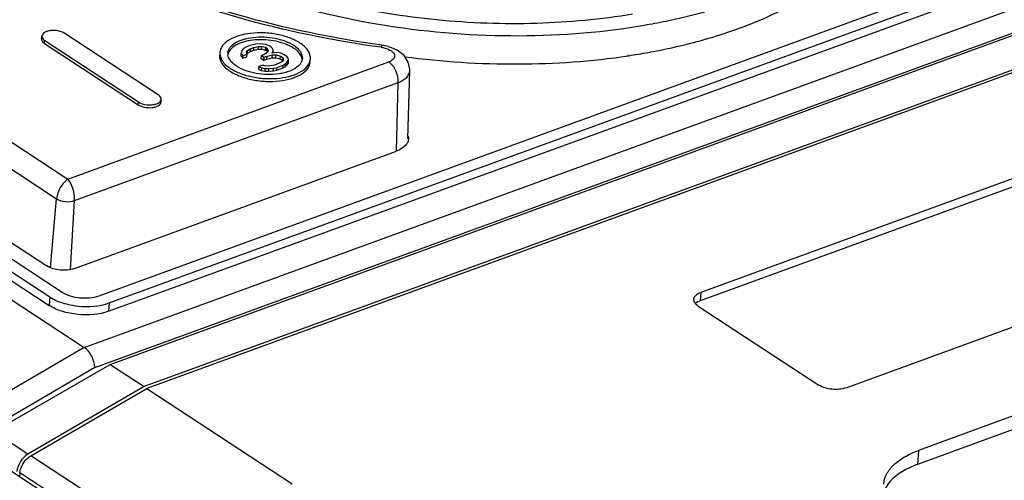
# Model space of a CAD drawing. Header units: millimetres. Extents: x 1117 to 38156, y -1945 to 7303.
# Tile 138 of 256: x 4704 to 4734, y 1268 to 1283. Entities that reach past the tile are written whole.
import ezdxf

# ---------------------------------------------------------------- set-up
doc = ezdxf.new("R2010")
doc.units = ezdxf.units.MM

msp = doc.modelspace()

# ---------------------------------------------------------------- linework, layer by layer
at = {"linetype": 'Continuous'}
for p, q in [((4746.789, 1240.242), (4639.591, 1310.532)), ((4651.781, 1307.833), (4705.785, 1272.422)), ((4748.269, 1289.341), (4706.228, 1274.005)), ((4706.548, 1273.795), (4748.589, 1289.131)), ((4705.785, 1272.422), (4750.966, 1288.903)), ((4706.529, 1273.536), (4748.57, 1288.872)), ((4706.581, 1271.9), (4751.762, 1288.381)), ((4706.112, 1271.802), (4751.217, 1288.256)), ((4683.985, 1287.574), (4704.72, 1273.978)), ((4705.103, 1274.117), (4684.368, 1287.714)), ((4752.805, 1287.698), (4707.624, 1271.216)), ((4752.892, 1287.641), (4707.711, 1271.159)), ((4683.966, 1287.315), (4704.702, 1273.719)), ((4704.47, 1281.929), (4704.476, 1282.015)), ((4708.062, 1280.209), (4705.182, 1282.097)), ((4704.563, 1281.788), (4704.569, 1281.874)), ((4704.563, 1281.788), (4707.443, 1279.899)), ((4704.569, 1281.874), (4707.449, 1279.986)), ((4710.884, 1281.722), (4710.836, 1281.704)), ((4711.072, 1281.77), (4710.884, 1281.722)), ((4711.208, 1281.778), (4711.072, 1281.77)), ((4711.386, 1281.759), (4711.208, 1281.778)), ((4711.491, 1281.714), (4711.386, 1281.759)), ((4711.532, 1281.687), (4711.491, 1281.714)), ((4714.963, 1281.733), (4714.938, 1281.737)), ((4714.963, 1281.733), (4714.938, 1281.736)), ((4699.396, 1281.467), (4705.278, 1277.61)), ((4710.614, 1281.393), (4710.62, 1281.48)), ((4710.634, 1281.568), (4710.62, 1281.48)), ((4710.62, 1281.48), (4710.678, 1281.417)), ((4710.689, 1281.63), (4710.634, 1281.568)), ((4710.671, 1281.331), (4710.678, 1281.417)), ((4710.678, 1281.417), (4710.797, 1281.461)), ((4710.836, 1281.704), (4710.689, 1281.63)), ((4710.784, 1281.519), (4710.815, 1281.572)), ((4710.797, 1281.461), (4710.784, 1281.519)), ((4710.791, 1281.375), (4710.797, 1281.461)), ((4710.795, 1281.462), (4710.808, 1281.485)), ((4710.808, 1281.485), (4710.815, 1281.572)), ((4710.808, 1281.485), (4710.908, 1281.542)), ((4710.815, 1281.572), (4710.914, 1281.629)), ((4710.908, 1281.542), (4710.914, 1281.629)), ((4710.908, 1281.542), (4711.003, 1281.577)), ((4710.914, 1281.629), (4711.01, 1281.664)), ((4711.003, 1281.577), (4711.01, 1281.664)), ((4711.003, 1281.577), (4711.144, 1281.607)), ((4711.01, 1281.664), (4711.15, 1281.694)), ((4711.144, 1281.607), (4711.15, 1281.694)), ((4711.144, 1281.607), (4711.256, 1281.607)), ((4711.15, 1281.694), (4711.262, 1281.693)), ((4711.235, 1281.328), (4711.241, 1281.414)), ((4711.337, 1281.449), (4711.241, 1281.414)), ((4711.241, 1281.414), (4711.323, 1281.361)), ((4711.256, 1281.607), (4711.262, 1281.693)), ((4711.256, 1281.607), (4711.365, 1281.584)), ((4711.262, 1281.693), (4711.372, 1281.671)), ((4711.439, 1281.528), (4711.337, 1281.449)), ((4711.365, 1281.584), (4711.372, 1281.671)), ((4711.365, 1281.584), (4711.406, 1281.557)), ((4711.372, 1281.671), (4711.412, 1281.644)), ((4711.406, 1281.557), (4711.412, 1281.644)), ((4711.406, 1281.557), (4711.424, 1281.521)), ((4711.412, 1281.644), (4711.446, 1281.573)), ((4711.418, 1281.396), (4711.582, 1281.435)), ((4711.446, 1281.573), (4711.439, 1281.528)), ((4711.59, 1281.625), (4711.532, 1281.687)), ((4711.569, 1281.492), (4711.603, 1281.567)), ((4711.729, 1281.509), (4711.569, 1281.492)), ((4711.576, 1281.348), (4711.582, 1281.435)), ((4711.582, 1281.435), (4711.695, 1281.434)), ((4711.603, 1281.567), (4711.59, 1281.625)), ((4711.598, 1281.49), (4711.603, 1281.567)), ((4711.689, 1281.348), (4711.695, 1281.434)), ((4711.695, 1281.434), (4711.824, 1281.398)), ((4711.839, 1281.486), (4711.729, 1281.509)), ((4711.944, 1281.442), (4711.839, 1281.486)), ((4712.026, 1281.388), (4711.944, 1281.442)), ((4722.521, 1281.426), (4722.536, 1281.428)), ((4722.535, 1281.408), (4722.55, 1281.411)), ((4705.278, 1277.61), (4715.164, 1281.217)), ((4710.614, 1281.393), (4710.671, 1281.331)), ((4710.671, 1281.331), (4710.791, 1281.375)), ((4711.284, 1281.117), (4711.164, 1281.074)), ((4711.235, 1281.328), (4711.316, 1281.274)), ((4711.349, 1281.099), (4711.284, 1281.117)), ((4711.316, 1281.274), (4711.323, 1281.361)), ((4711.316, 1281.274), (4711.412, 1281.309)), ((4711.323, 1281.361), (4711.418, 1281.396)), ((4711.437, 1281.09), (4711.349, 1281.099)), ((4711.412, 1281.309), (4711.418, 1281.396)), ((4711.412, 1281.309), (4711.576, 1281.348)), ((4711.646, 1281.124), (4711.506, 1281.094)), ((4711.576, 1281.348), (4711.689, 1281.348)), ((4711.789, 1281.177), (4711.646, 1281.124)), ((4711.689, 1281.348), (4711.818, 1281.312)), ((4711.724, 1281.049), (4711.915, 1281.119)), ((4711.889, 1281.234), (4711.789, 1281.177)), ((4711.818, 1281.312), (4711.824, 1281.398)), ((4711.818, 1281.312), (4711.9, 1281.258)), ((4711.824, 1281.398), (4711.906, 1281.344)), ((4711.916, 1281.265), (4711.889, 1281.234)), ((4711.9, 1281.258), (4711.906, 1281.344)), ((4711.906, 1281.344), (4711.923, 1281.309)), ((4711.909, 1281.032), (4711.915, 1281.119)), ((4711.915, 1281.119), (4711.991, 1281.167)), ((4711.923, 1281.309), (4711.916, 1281.265)), ((4711.984, 1281.08), (4711.991, 1281.167)), ((4711.984, 1281.08), (4712.039, 1281.142)), ((4711.991, 1281.167), (4712.046, 1281.229)), ((4712.063, 1281.339), (4712.026, 1281.388)), ((4712.039, 1281.142), (4712.046, 1281.229)), ((4712.039, 1281.142), (4712.07, 1281.195)), ((4712.046, 1281.229), (4712.077, 1281.282)), ((4712.077, 1281.282), (4712.063, 1281.339)), ((4712.07, 1281.195), (4712.077, 1281.282)), ((4698.915, 1280.947), (4704.931, 1277.003)), ((4711.158, 1280.987), (4711.164, 1281.074)), ((4711.158, 1280.987), (4711.243, 1280.956)), ((4711.164, 1281.074), (4711.25, 1281.042)), ((4711.243, 1280.956), (4711.25, 1281.042)), ((4711.243, 1280.956), (4711.352, 1280.933)), ((4711.25, 1281.042), (4711.359, 1281.02)), ((4711.352, 1280.933), (4711.359, 1281.02)), ((4711.352, 1280.933), (4711.465, 1280.933)), ((4711.359, 1281.02), (4711.471, 1281.019)), ((4711.506, 1281.094), (4711.437, 1281.09)), ((4711.465, 1280.933), (4711.471, 1281.019)), ((4711.465, 1280.933), (4711.602, 1280.941)), ((4711.471, 1281.019), (4711.608, 1281.027)), ((4711.602, 1280.941), (4711.608, 1281.027)), ((4711.602, 1280.941), (4711.718, 1280.962)), ((4711.608, 1281.027), (4711.724, 1281.049)), ((4711.718, 1280.962), (4711.724, 1281.049)), ((4711.718, 1280.962), (4711.909, 1281.032)), ((4711.909, 1281.032), (4711.984, 1281.08)), ((4715.755, 1278.846), (4715.811, 1280.951)), ((4705.486, 1276.947), (4715.453, 1280.583)), ((4715.397, 1278.471), (4715.453, 1280.583)), ((4742.212, 1280.227), (4724.753, 1273.858)), ((4742.231, 1280.486), (4724.772, 1274.117)), ((4707.443, 1279.899), (4707.449, 1279.986)), ((4708.148, 1279.982), (4708.154, 1280.068)), ((4698.746, 1278.796), (4704.634, 1274.935)), ((4705.478, 1274.851), (4715.375, 1278.461)), ((4729.251, 1271.18), (4746.711, 1277.549)), ((4704.744, 1274.879), (4704.931, 1277.003)), ((4705.359, 1274.82), (4705.486, 1276.947)), ((4749.859, 1275.954), (4731.48, 1269.249)), ((4749.827, 1275.522), (4731.448, 1268.818)), ((4704.72, 1273.978), (4704.702, 1273.719)), ((4724.772, 1274.117), (4724.753, 1273.858)), ((4706.548, 1273.795), (4706.529, 1273.536)), ((4724.696, 1273.698), (4728.408, 1271.264)), ((4705.785, 1272.422), (4702.756, 1270.652)), ((4702.992, 1269.828), (4706.581, 1271.9)), ((4706.112, 1271.802), (4703.121, 1270.054)), ((4706.581, 1271.9), (4707.624, 1271.216)), ((4707.624, 1271.216), (4704.048, 1269.136)), ((4704.14, 1269.085), (4707.711, 1271.159)), ((4707.711, 1271.159), (4712.191, 1268.222)), ((4704.048, 1269.136), (4702.992, 1269.828)), ((4708.175, 1266.439), (4704.14, 1269.085)), ((4731.48, 1269.249), (4731.448, 1268.818)), ((4703.802, 1268.557), (4703.791, 1268.436)), ((4708.89, 1265.22), (4703.802, 1268.557))]:
    msp.add_line(p, q, dxfattribs=at)
msp.add_lwpolyline([(4715.811, 1280.95), (4715.811, 1280.998), (4715.762, 1281.213), (4715.635, 1281.412), (4715.424, 1281.581), (4715.148, 1281.695), (4714.963, 1281.733)], dxfattribs=at)
for centre, radius, start, end in [((4719.532, 1302.669), 20.616, 278.6904, 280.2063), ((4710.5, 1281.473), 0.293, 175.7924, 187.6511), ((4719.469, 1301.838), 20.658, 278.5781, 280.2683), ((4712.188, 1281.259), 0.308, 5.5475, 13.8921), ((4724.71, 1273.898), 0.153, 175.7838, 187.643)]:
    msp.add_arc(centre, radius, start, end, dxfattribs=at)
msp.add_ellipse((4704.093, 1268.738), major_axis=(0.272, 0.42), ratio=0.646284, start_param=0.906241, end_param=2.279642, dxfattribs=at)
for points, knots in [([(4725.726, 1282.174), (4726.415, 1282.412), (4727.668, 1282.951), (4729.232, 1284.043), (4730.282, 1285.34), (4730.574, 1286.347), (4730.599, 1286.824)], [0, 0, 0, 0, 0.307729, 0.572624, 0.798372, 1, 1, 1, 1]), ([(4707.751, 1284.946), (4708.709, 1284.318), (4710.944, 1283.268), (4714.645, 1282.309), (4718.633, 1281.927), (4721.335, 1282.088), (4722.647, 1282.289)], [0, 0, 0, 0, 0.222969, 0.475877, 0.741442, 1, 1, 1, 1]), ([(4714.926, 1281.669), (4713.443, 1281.875), (4710.609, 1282.454), (4707.883, 1283.435), (4706.628, 1284.023)], [0, 0, 0, 0, 0.51945, 1, 1, 1, 1]), ([(4714.938, 1281.736), (4713.454, 1281.943), (4710.628, 1282.526), (4707.912, 1283.516), (4706.669, 1284.11)], [0, 0, 0, 0, 0.520884, 1, 1, 1, 1]), ([(4722.675, 1282.692), (4721.7, 1282.527), (4719.684, 1282.34), (4716.644, 1282.449), (4713.667, 1282.928), (4711.764, 1283.501), (4710.869, 1283.852)], [0, 0, 0, 0, 0.247457, 0.50469, 0.75951, 1, 1, 1, 1]), ([(4723.185, 1282.379), (4723.417, 1282.42), (4724.305, 1282.596), (4725.18, 1282.836), (4725.812, 1283.057)], [0, 0, 0, 0, 0.260043, 1, 1, 1, 1]), ([(4705.182, 1282.097), (4705.122, 1282.136), (4704.976, 1282.185), (4704.788, 1282.194), (4704.643, 1282.165), (4704.541, 1282.124), (4704.48, 1282.059), (4704.476, 1282.015)], [0, 0, 0, 0, 0.271278, 0.573262, 0.711506, 0.830011, 1, 1, 1, 1]), ([(4704.476, 1282.015), (4704.476, 1282.002), (4704.483, 1281.943), (4704.531, 1281.899), (4704.569, 1281.874)], [0, 0, 0, 0, 0.213126, 1, 1, 1, 1]), ([(4712.427, 1281.801), (4712.329, 1281.865), (4712.102, 1281.974), (4711.725, 1282.077), (4711.317, 1282.124), (4710.912, 1282.111), (4710.544, 1282.039), (4710.244, 1281.913), (4710.03, 1281.741), (4709.963, 1281.585), (4709.958, 1281.512)], [0, 0, 0, 0, 0.126923, 0.270511, 0.42201, 0.57128, 0.70857, 0.826289, 0.921509, 1, 1, 1, 1]), ([(4723.151, 1281.511), (4723.378, 1281.552), (4724.248, 1281.725), (4725.106, 1281.959), (4725.726, 1282.174)], [0, 0, 0, 0, 0.259816, 1, 1, 1, 1]), ([(4704.47, 1281.929), (4704.469, 1281.916), (4704.476, 1281.857), (4704.525, 1281.813), (4704.563, 1281.788)], [0, 0, 0, 0, 0.213145, 1, 1, 1, 1]), ([(4710.208, 1281.494), (4710.212, 1281.554), (4710.267, 1281.682), (4710.443, 1281.824), (4710.689, 1281.927), (4710.991, 1281.986), (4711.324, 1281.996), (4711.659, 1281.958), (4711.968, 1281.873), (4712.155, 1281.784), (4712.235, 1281.731)], [0, 0, 0, 0, 0.0785, 0.173741, 0.291476, 0.428769, 0.578035, 0.729512, 0.8731, 1, 1, 1, 1]), ([(4712.229, 1281.645), (4712.068, 1281.751), (4711.671, 1281.887), (4711.159, 1281.922), (4710.754, 1281.858), (4710.453, 1281.756), (4710.256, 1281.603), (4710.215, 1281.478)], [0, 0, 0, 0, 0.26368, 0.559646, 0.698292, 0.820175, 1, 1, 1, 1]), ([(4712.235, 1281.731), (4712.314, 1281.68), (4712.447, 1281.571), (4712.507, 1281.399), (4712.501, 1281.326)], [0, 0, 0, 0, 0.56262, 1, 1, 1, 1]), ([(4712.751, 1281.308), (4712.757, 1281.397), (4712.684, 1281.605), (4712.522, 1281.738), (4712.427, 1281.801)], [0, 0, 0, 0, 0.437412, 1, 1, 1, 1]), ([(4714.963, 1281.733), (4714.955, 1281.734), (4714.939, 1281.706), (4714.932, 1281.686), (4714.926, 1281.669)], [0, 0, 0, 0, 0.302334, 1, 1, 1, 1]), ([(4709.952, 1281.426), (4709.945, 1281.337), (4710.018, 1281.129), (4710.18, 1280.996), (4710.276, 1280.933)], [0, 0, 0, 0, 0.43744, 1, 1, 1, 1]), ([(4709.958, 1281.512), (4709.952, 1281.424), (4710.025, 1281.215), (4710.186, 1281.082), (4710.282, 1281.019)], [0, 0, 0, 0, 0.437412, 1, 1, 1, 1]), ([(4710.474, 1281.089), (4710.437, 1281.113), (4710.32, 1281.2), (4710.223, 1281.331), (4710.209, 1281.434)], [0, 0, 0, 0, 0.296731, 1, 1, 1, 1]), ([(4712.487, 1281.333), (4712.48, 1281.362), (4712.428, 1281.49), (4712.319, 1281.586), (4712.229, 1281.645)], [0, 0, 0, 0, 0.215185, 1, 1, 1, 1]), ([(4715.046, 1281.645), (4715.115, 1281.625), (4715.211, 1281.587), (4715.305, 1281.504), (4715.343, 1281.439), (4715.345, 1281.368), (4715.311, 1281.305), (4715.247, 1281.253), (4715.194, 1281.228), (4715.164, 1281.217)], [0, 0, 0, 0, 0.317725, 0.444166, 0.549169, 0.642803, 0.741701, 0.859195, 1, 1, 1, 1]), ([(4715.645, 1281.38), (4716.804, 1281.226), (4719.109, 1281.078), (4721.414, 1281.24), (4722.535, 1281.408)], [0, 0, 0, 0, 0.507824, 1, 1, 1, 1]), ([(4710.276, 1280.933), (4710.374, 1280.869), (4710.601, 1280.76), (4710.977, 1280.657), (4711.386, 1280.61), (4711.791, 1280.623), (4712.158, 1280.695), (4712.459, 1280.821), (4712.672, 1280.993), (4712.739, 1281.15), (4712.744, 1281.222)], [0, 0, 0, 0, 0.126931, 0.270519, 0.422022, 0.571294, 0.708583, 0.826299, 0.921513, 1, 1, 1, 1]), ([(4710.282, 1281.019), (4710.38, 1280.955), (4710.607, 1280.846), (4710.984, 1280.744), (4711.392, 1280.697), (4711.797, 1280.71), (4712.165, 1280.782), (4712.465, 1280.907), (4712.679, 1281.079), (4712.745, 1281.236), (4712.751, 1281.308)], [0, 0, 0, 0, 0.126923, 0.270511, 0.42201, 0.57128, 0.70857, 0.826289, 0.921509, 1, 1, 1, 1]), ([(4712.467, 1281.209), (4712.426, 1281.129), (4712.262, 1280.984), (4712.065, 1280.914), (4711.951, 1280.885)], [0, 0, 0, 0, 0.432399, 1, 1, 1, 1]), ([(4715.453, 1280.583), (4715.46, 1280.706), (4715.405, 1280.947), (4715.26, 1281.154), (4715.164, 1281.217)], [0, 0, 0, 0, 0.517163, 1, 1, 1, 1]), ([(4711.782, 1280.852), (4711.549, 1280.818), (4711.093, 1280.831), (4710.652, 1280.972), (4710.474, 1281.089)], [0, 0, 0, 0, 0.524932, 1, 1, 1, 1]), ([(4715.453, 1280.583), (4715.504, 1280.603), (4715.598, 1280.647), (4715.714, 1280.734), (4715.79, 1280.836), (4715.81, 1280.914), (4715.811, 1280.95)], [0, 0, 0, 0, 0.30609, 0.570433, 0.796767, 1, 1, 1, 1]), ([(4708.154, 1280.068), (4708.155, 1280.081), (4708.148, 1280.14), (4708.1, 1280.184), (4708.062, 1280.209)], [0, 0, 0, 0, 0.213126, 1, 1, 1, 1]), ([(4707.443, 1279.899), (4707.502, 1279.86), (4707.648, 1279.812), (4707.836, 1279.803), (4707.981, 1279.832), (4708.083, 1279.872), (4708.145, 1279.937), (4708.148, 1279.982)], [0, 0, 0, 0, 0.271168, 0.573103, 0.711347, 0.82991, 1, 1, 1, 1]), ([(4707.449, 1279.986), (4707.508, 1279.947), (4707.655, 1279.898), (4707.843, 1279.889), (4707.987, 1279.918), (4708.09, 1279.959), (4708.151, 1280.024), (4708.154, 1280.068)], [0, 0, 0, 0, 0.271278, 0.573262, 0.711506, 0.830011, 1, 1, 1, 1]), ([(4715.757, 1278.78), (4715.746, 1278.746), (4715.665, 1278.594), (4715.501, 1278.507), (4715.375, 1278.461)], [0, 0, 0, 0, 0.207448, 1, 1, 1, 1]), ([(4705.278, 1277.61), (4705.186, 1277.546), (4705.031, 1277.357), (4704.942, 1277.127), (4704.931, 1277.003)], [0, 0, 0, 0, 0.472721, 1, 1, 1, 1]), ([(4705.486, 1276.947), (4705.494, 1277.073), (4705.45, 1277.309), (4705.347, 1277.526), (4705.278, 1277.61)], [0, 0, 0, 0, 0.535678, 1, 1, 1, 1]), ([(4704.931, 1277.003), (4705.009, 1276.951), (4705.2, 1276.902), (4705.396, 1276.914), (4705.486, 1276.947)], [0, 0, 0, 0, 0.492165, 1, 1, 1, 1]), ([(4705.478, 1274.851), (4705.34, 1274.801), (4705.043, 1274.782), (4704.753, 1274.857), (4704.634, 1274.935)], [0, 0, 0, 0, 0.507836, 1, 1, 1, 1]), ([(4704.72, 1273.978), (4704.841, 1273.898), (4705.131, 1273.774), (4705.747, 1273.655), (4706.25, 1273.687), (4706.548, 1273.795)], [0, 0, 0, 0, 0.230533, 0.493832, 1, 1, 1, 1]), ([(4706.228, 1274.005), (4706.044, 1273.938), (4705.649, 1273.914), (4705.262, 1274.014), (4705.103, 1274.117)], [0, 0, 0, 0, 0.507834, 1, 1, 1, 1]), ([(4724.557, 1273.909), (4724.561, 1273.953), (4724.62, 1274.051), (4724.716, 1274.097), (4724.772, 1274.117)], [0, 0, 0, 0, 0.426826, 1, 1, 1, 1]), ([(4724.696, 1273.698), (4724.677, 1273.71), (4724.616, 1273.755), (4724.565, 1273.824), (4724.558, 1273.878)], [0, 0, 0, 0, 0.29673, 1, 1, 1, 1]), ([(4724.753, 1273.858), (4724.738, 1273.853), (4724.686, 1273.832), (4724.637, 1273.802), (4724.606, 1273.775)], [0, 0, 0, 0, 0.275024, 1, 1, 1, 1]), ([(4706.529, 1273.536), (4706.231, 1273.427), (4705.728, 1273.396), (4705.112, 1273.515), (4704.822, 1273.639), (4704.702, 1273.719)], [0, 0, 0, 0, 0.506168, 0.769467, 1, 1, 1, 1]), ([(4706.112, 1271.802), (4706.108, 1271.924), (4706.033, 1272.159), (4705.883, 1272.358), (4705.785, 1272.422)], [0, 0, 0, 0, 0.511335, 1, 1, 1, 1]), ([(4729.251, 1271.18), (4729.114, 1271.129), (4728.817, 1271.111), (4728.527, 1271.186), (4728.408, 1271.264)], [0, 0, 0, 0, 0.507834, 1, 1, 1, 1]), ([(4703.802, 1268.557), (4703.806, 1268.609), (4703.856, 1268.817), (4704.001, 1269.004), (4704.14, 1269.085)], [0, 0, 0, 0, 0.243651, 1, 1, 1, 1]), ([(4730.408, 1268.21), (4730.416, 1268.316), (4730.483, 1268.538), (4730.714, 1268.827), (4731.056, 1269.072), (4731.33, 1269.195), (4731.48, 1269.249)], [0, 0, 0, 0, 0.203092, 0.429752, 0.694132, 1, 1, 1, 1]), ([(4731.448, 1268.818), (4731.326, 1268.773), (4730.93, 1268.603), (4730.552, 1268.302), (4730.435, 1268.02)], [0, 0, 0, 0, 0.299219, 1, 1, 1, 1])]:
    msp.add_open_spline(points, degree=3, knots=knots, dxfattribs=at)
for points in [[(4714.926, 1281.669), (4714.967, 1281.664), (4715.007, 1281.656), (4715.046, 1281.645)], [(4712.501, 1281.326), (4712.498, 1281.285), (4712.486, 1281.245), (4712.467, 1281.209)], [(4711.951, 1280.885), (4711.895, 1280.871), (4711.839, 1280.86), (4711.782, 1280.852)], [(4715.769, 1278.845), (4715.767, 1278.823), (4715.763, 1278.801), (4715.757, 1278.78)], [(4715.761, 1278.93), (4715.768, 1278.903), (4715.771, 1278.874), (4715.769, 1278.845)]]:
    msp.add_open_spline(points, degree=3, dxfattribs=at)

doc.saveas('drawing.dxf')
